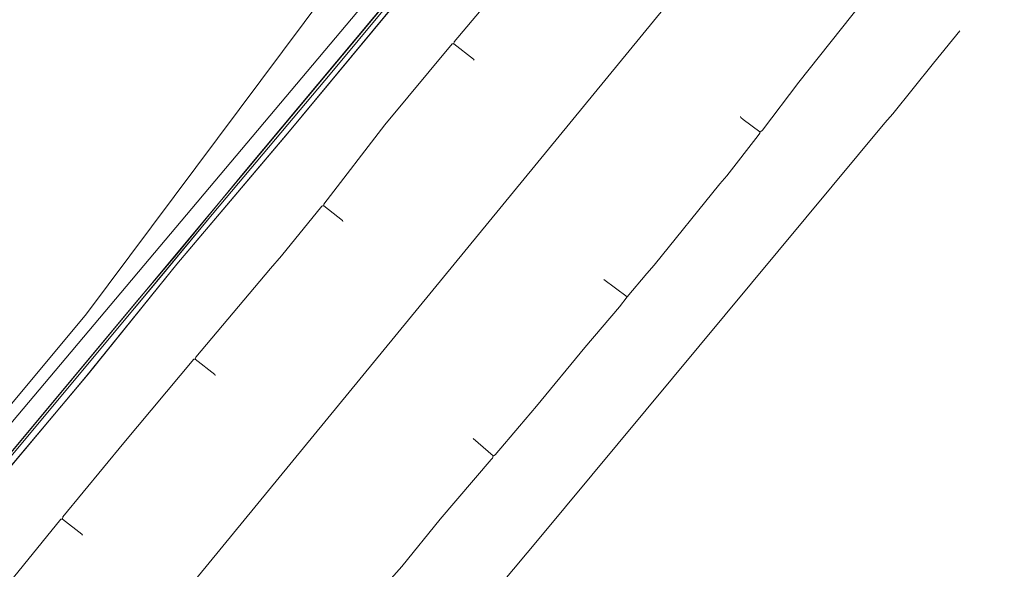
# Model space of a CAD drawing. Header units: metres. Extents: x 92810 to 93633, y 464687 to 465459.
# Tile 99 of 256: x 93162 to 93296, y 464765 to 464840. Entities that reach past the tile are written whole.
import ezdxf

# ---------------------------------------------------------------- set-up
doc = ezdxf.new("R2010")
doc.units = ezdxf.units.M
for name, color, linetype, lineweight, transparency in [('B-OI-KL-DATA_BT NEDERLAND-G', 90, 'SI_B_DATA_BT_NEDERLAND', 18, 0.4), ('B-OI-KL-DATA_KPN-G', 90, 'SI_B_DATA_KPN', 18, 0.4), ('B-OI-KL-DATA_PRORAIL-G', 90, 'SI_B_DATA_PRORAIL', 18, 0.4), ('B-OI-KL-DATA_RELINED-G', 90, 'SI_B_DATA_RELINED', 18, 0.4), ('B-OI-KL-ET_LS_PRORAIL-G', 190, 'SI_B_ET_LS_PRORAIL', 18, 0.4), ('B-OI-KL-ET_MS_PRORAIL-G', 130, 'SI_B_ET_MS_PRORAIL', 18, 0.4), ('B-OI-KL-GAS_LD_PRORAIL-G', 30, 'SI_B_GAS_LD_PRORAIL', 18, 0.4), ('B-WE-KL-WATER-G', 170, 'KL-WATER-N', 18, 0.4)]:
    doc.layers.add(name, color=color, linetype=linetype, lineweight=lineweight, transparency=transparency)
doc.styles.get("Standard").update_dxf_attribs({"font": 'isocp.shx'})
doc.linetypes.add('KL-WATER-N', pattern='A,7,-0.5,[168,NLCS.SHX,S=0.75,R=0,X=0.75,Y=0],-2', length=9.5)
doc.linetypes.add('SI_B_DATA_BT_NEDERLAND', pattern='A,5,-2,["BTN",Standard,S=1.5,R=0,X=-0.51,Y=-0.75],-7', length=14)
doc.linetypes.add('SI_B_DATA_KPN', pattern='A,5,-2,["KPN",Standard,S=1.5,R=0,X=-0.51,Y=-0.75],-8', length=15)
doc.linetypes.add('SI_B_DATA_PRORAIL', pattern='A,5,-2,["PRO-DATA",Standard,S=1.5,R=0,X=-0.51,Y=-0.75],-13', length=20)
doc.linetypes.add('SI_B_DATA_RELINED', pattern='A,5,-2,["REL-DATA",Standard,S=1.5,R=0,X=-0.51,Y=-0.75],-13', length=20)
doc.linetypes.add('SI_B_ET_LS_PRORAIL', pattern='A,5,-2,["PRO-LS",Standard,S=1.5,R=0,X=-0.51,Y=-0.75],-11', length=18)
doc.linetypes.add('SI_B_ET_MS_PRORAIL', pattern='A,5,-2,["PRO-MS",Standard,S=1.5,R=0,X=-0.51,Y=-0.75],-11', length=18)
doc.linetypes.add('SI_B_GAS_LD_PRORAIL', pattern='A,5,-2,["PRO-G-LD",Standard,S=1.5,R=0,X=-0.51,Y=-0.75],-12', length=19)

msp = doc.modelspace()

# ---------------------------------------------------------------- linework, layer by layer
at = {"layer": 'B-OI-KL-DATA_BT NEDERLAND-G', "flags": 128}
for points in [[(93177.7, 464800.9), (93181.16, 464805.07), (93188.5, 464813.9), (93204.3, 464832.7), (93220, 464851.6), (93229.6, 464863.1), (93239.3, 464874.7), (93245.4, 464882.1), (93268.7, 464910.2), (93282.8, 464932.2), (93287.9, 464939.5), (93290.6, 464943.1), (93296.2, 464945.9), (93299.5, 464947.4)], [(93177.7, 464800.9), (93188.5, 464813.9)], [(93181.16, 464805.07), (93188.5, 464813.9)], [(93099.89, 464707.36), (93111.9, 464721.9), (93119.8, 464731.4), (93123.8, 464736.2), (93135.7, 464750.6), (93162.9, 464783.2), (93177.7, 464800.9), (93181.16, 464805.07)]]:
    msp.add_lwpolyline(points, dxfattribs=at)
at = {"layer": 'B-OI-KL-DATA_KPN-G', "flags": 128}
msp.add_lwpolyline([(93420.89, 465060.82), (93332.54, 464946.25), (93332.04, 464945.68), (93258.68, 464852.54), (93257.82, 464851.54), (93164.04, 464737.32)], dxfattribs=at)
at = {"layer": 'B-OI-KL-DATA_PRORAIL-G', "flags": 128}
for points in [[(93408.82, 465077.18), (93408.68, 465076.82), (93408.39, 465076.54), (93400.82, 465067.18), (93399.32, 465064.89), (93398.32, 465062.96), (93397.96, 465062.46), (93383.11, 465043.54), (93382.54, 465042.89), (93361.46, 465018.96), (93357.32, 465014.11), (93355.18, 465011.75), (93334.61, 464988.39), (93331.25, 464984.68), (93321.96, 464974.25), (93315.32, 464966.11), (93306.82, 464955.61), (93301.54, 464948.82), (93301.25, 464948.54), (93292.04, 464944.18), (93290.39, 464943.32), (93285.32, 464937.18), (93283.04, 464933.75), (93281.04, 464929.61), (93280.11, 464927.89), (93271.25, 464913.75), (93270.68, 464912.96), (93269.39, 464911.18), (93268.82, 464910.54), (93242.11, 464878.68), (93223.04, 464855.68), (93219.39, 464851.39), (93185.61, 464810.96), (93130.96, 464745.39), (93121.18, 464733.75), (93099.61, 464707.96), (93099.61, 464707.75)], [(93242.25, 464856.46), (93239.46, 464858.68), (93239.18, 464858.68), (93226.82, 464843.75), (93225.32, 464842.04), (93221.18, 464837.11), (93221.11, 464836.82)], [(93277.68, 464848.75), (93277.75, 464848.54), (93279.96, 464846.89), (93276.96, 464842.75), (93276.68, 464842.46), (93268.04, 464831.61), (93263.11, 464825.11), (93262.82, 464824.89), (93262.75, 464824.89)], [(93289.96, 464838.61), (93286.39, 464834.18), (93280.82, 464827.32), (93279.75, 464826.11), (93232.75, 464769.61), (93224.11, 464759.32), (93210.04, 464742.39), (93208.54, 464740.68), (93198.89, 464729.11), (93198.61, 464728.89), (93196.75, 464728.75), (93196.68, 464728.68), (93194.18, 464725.61), (93193.75, 464725.18), (93189.61, 464720.39), (93189.46, 464719.54), (93189.32, 464719.32), (93172.25, 464698.96), (93164.46, 464689.61), (93164.11, 464689.11), (93164.11, 464688.96), (93163.82, 464688.96)], [(93221.11, 464836.82), (93220.89, 464836.82), (93211.75, 464825.82), (93203.46, 464815.04), (93203.46, 464814.82)], [(93221.11, 464836.82), (93223.82, 464834.75), (93223.89, 464834.61)], [(93262.75, 464824.89), (93260.46, 464826.54), (93260.18, 464826.82), (93260.11, 464826.96)], [(93262.75, 464824.89), (93262.75, 464824.68), (93262.54, 464824.39), (93258.25, 464818.89), (93257.32, 464817.82), (93248.39, 464806.75), (93247.39, 464805.61), (93244.68, 464802.46)], [(93203.46, 464814.82), (93203.25, 464814.82), (93203.18, 464814.75), (93197.68, 464808.04), (93196.18, 464806.32), (93186.04, 464794.25), (93185.96, 464793.96)], [(93203.46, 464814.82), (93205.96, 464812.82), (93206.04, 464812.68)], [(93244.68, 464802.46), (93241.54, 464804.82)], [(93244.68, 464802.46), (93243.68, 464801.11), (93238.96, 464795.54), (93232.39, 464787.61), (93230.04, 464784.89), (93226.75, 464780.96), (93226.54, 464780.82), (93226.46, 464780.82)], [(93185.96, 464793.96), (93185.75, 464793.96), (93176.25, 464782.61), (93167.96, 464772.54), (93167.89, 464772.25)], [(93185.96, 464793.96), (93188.61, 464791.89), (93188.68, 464791.75)], [(93223.75, 464783.18), (93226.46, 464780.82)], [(93226.46, 464780.82), (93226.39, 464780.54), (93226.18, 464780.32), (93219.25, 464772.25), (93214.04, 464765.82), (93212.61, 464764.18), (93201.46, 464750.82), (93196.25, 464744.32), (93192.61, 464739.96), (93179.32, 464723.75), (93178.61, 464722.96), (93176.54, 464720.39), (93175.25, 464718.96), (93170.04, 464712.96), (93166.96, 464709.32), (93165.39, 464707.32), (93164.96, 464706.89), (93151.89, 464691.46), (93151.89, 464691.32), (93151.61, 464691.32)], [(93167.89, 464772.25), (93167.68, 464772.25), (93157.46, 464759.75), (93156.39, 464758.54), (93120.46, 464715.96), (93119.25, 464714.61), (93106.89, 464700.04), (93106.89, 464699.89)], [(93167.89, 464772.25), (93170.54, 464770.18), (93170.61, 464770.04)]]:
    msp.add_lwpolyline(points, dxfattribs=at)
at = {"layer": 'B-OI-KL-DATA_RELINED-G', "flags": 128}
msp.add_lwpolyline([(93097.58, 464710.15), (93317.54, 464971.19), (93406.45, 465072.67), (93408.81, 465078.64), (93482.97, 465165.54)], dxfattribs=at)
at = {"layer": 'B-OI-KL-ET_LS_PRORAIL-G', "flags": 128}
for points in [[(93124.54, 464735.82), (93124.61, 464736.18), (93171.04, 464791.54), (93183.46, 464806.89), (93198.54, 464824.68), (93224.89, 464856.39), (93245.61, 464881.46), (93245.75, 464881.82), (93255.11, 464893.18), (93256.89, 464895.18), (93262.82, 464890.25), (93262.89, 464890.25), (93264.39, 464891.96), (93264.46, 464892.25)], [(93289.96, 464838.61), (93286.39, 464834.18), (93280.82, 464827.32), (93279.75, 464826.11), (93232.75, 464769.61), (93224.11, 464759.32), (93210.04, 464742.39), (93208.54, 464740.68), (93198.89, 464729.11), (93198.61, 464728.89), (93196.75, 464728.75), (93196.68, 464728.68), (93194.18, 464725.61), (93193.75, 464725.18), (93189.61, 464720.39), (93189.46, 464719.54), (93189.32, 464719.32), (93172.25, 464698.96), (93164.46, 464689.61), (93164.11, 464689.11), (93164.11, 464688.96), (93163.82, 464688.96)]]:
    msp.add_lwpolyline(points, dxfattribs=at)
at = {"layer": 'B-OI-KL-ET_MS_PRORAIL-G', "flags": 128}
for points in [[(93245.11, 464882.39), (93245.18, 464882.25), (93245.11, 464882.18), (93192.68, 464819.46), (93183.46, 464808.25), (93178.39, 464802.25), (93138.54, 464754.61), (93099.61, 464707.96), (93099.61, 464707.75)], [(93289.96, 464838.61), (93286.39, 464834.18), (93280.82, 464827.32), (93279.75, 464826.11), (93232.75, 464769.61), (93224.11, 464759.32), (93210.04, 464742.39), (93208.54, 464740.68), (93198.89, 464729.11), (93198.61, 464728.89), (93196.75, 464728.75), (93196.68, 464728.68), (93194.18, 464725.61), (93193.75, 464725.18), (93189.61, 464720.39), (93189.46, 464719.54), (93189.32, 464719.32), (93172.25, 464698.96), (93164.46, 464689.61), (93164.11, 464689.11), (93164.11, 464688.96), (93163.82, 464688.96)]]:
    msp.add_lwpolyline(points, dxfattribs=at)
at = {"layer": 'B-OI-KL-GAS_LD_PRORAIL-G', "flags": 128}
msp.add_lwpolyline([(93147.18, 464716.89), (93147.18, 464717.04), (93124.89, 464735.54), (93124.54, 464735.89), (93145.11, 464760.75), (93171.39, 464791.96), (93183.46, 464806.89), (93198.96, 464825.18), (93245.68, 464881.54), (93245.75, 464881.82), (93256.82, 464895.18), (93256.89, 464895.18), (93262.68, 464890.32), (93262.89, 464890.25), (93264.46, 464892.32), (93260.25, 464895.68), (93260.25, 464895.82), (93260.04, 464895.82)], dxfattribs=at)
at = {"layer": 'B-WE-KL-WATER-G'}
msp.add_lwpolyline([(93145.43, 464769.34), (93147.51, 464771.83), (93148.94, 464773.54), (93171.15, 464800.14), (93215.65, 464859.68), (93216.84, 464861.28), (93215.31, 464862.43)], dxfattribs=at)

doc.saveas('drawing.dxf')
